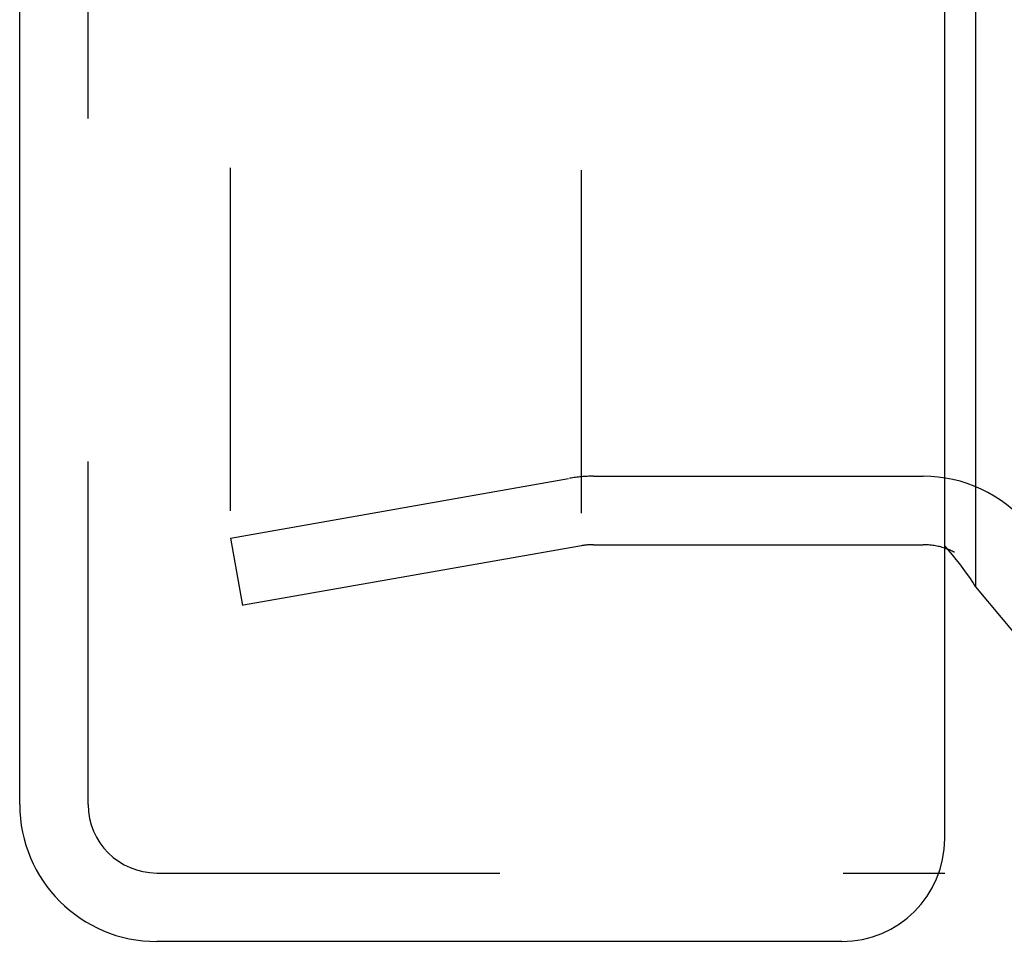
# Model space of a CAD drawing. Header units: inches. Extents: x 0 to 54.6, y 0 to 35.4.
# Tile 9 of 19: x 27 to 27.9, y 15 to 15.8. Entities that reach past the tile are written whole.
import ezdxf

# ---------------------------------------------------------------- set-up
doc = ezdxf.new("R2010")
doc.units = ezdxf.units.IN
doc.header["$LTSCALE"] = 3.005357
doc.header["$MEASUREMENT"] = 0
doc.linetypes.add('HIDDEN', pattern=[0.2, 0.1, -0.1])
doc.layers.get('0').update_dxf_attribs({"linetype": 'CONTINUOUS'})
doc.layers.add('DEFAULT_2', color=8, linetype='HIDDEN')
doc.layers.add('DOOR_ASSEMBLY', color=7, linetype='CONTINUOUS')

msp = doc.modelspace()

# ---------------------------------------------------------------- linework, layer by layer
at = {"color": 3, "linetype": 'Continuous'}
for p, q in [((27.86226, 23.56337), (27.86226, 15.34299)), ((27.86226, 15.34299), (28.1252, 15.02712))]:
    msp.add_line(p, q, dxfattribs=at)
msp.add_lwpolyline([(27.86226, 15.34299), (27.8598, 15.34699), (27.85718, 15.351), (27.8544, 15.35501), (27.85148, 15.35902), (27.84843, 15.36302), (27.84526, 15.36702), (27.84197, 15.37103), (27.83859, 15.37504), (27.83517, 15.379)], dxfattribs=at)
msp.add_arc((27.81629, 15.31988), 0.06, 68.89443, 71.6629, dxfattribs=at)
at = {"layer": 'DEFAULT_2', "color": 8, "linetype": 'HIDDEN'}
for p, q in [((27.20985, 15.40944), (27.20985, 23.64837)), ((27.5171, 15.40759), (27.5171, 23.55276)), ((27.20985, 15.38572), (27.50668, 15.43806)), ((27.52752, 15.43988), (27.81629, 15.43988)), ((27.20985, 15.38572), (27.22027, 15.32663)), ((27.5171, 15.37897), (27.22027, 15.32663)), ((27.52752, 15.37988), (27.81629, 15.37988))]:
    msp.add_line(p, q, dxfattribs=at)
for centre, radius, start, end in [((27.52752, 15.31988), 0.12, 90, 100), ((27.81629, 15.31988), 0.12, 40, 90), ((27.52752, 15.31988), 0.06, 90, 100), ((27.81629, 15.31988), 0.06, 71.6629, 90), ((27.81629, 15.31988), 0.06, 62.76686, 68.89443)]:
    msp.add_arc(centre, radius, start, end, dxfattribs=at)
at = {"layer": 'DOOR_ASSEMBLY', "color": 3, "linetype": 'Continuous'}
for p, q in [((27.83517, 15.12222), (27.83517, 23.88222)), ((27.02517, 15.15222), (27.02517, 23.85222)), ((27.74517, 15.03222), (27.14517, 15.03222))]:
    msp.add_line(p, q, dxfattribs=at)
at = {"layer": 'DOOR_ASSEMBLY', "color": 8, "linetype": 'HIDDEN'}
for p, q in [((27.08517, 15.15222), (27.08517, 23.85222)), ((27.14517, 15.09222), (27.83517, 15.09222))]:
    msp.add_line(p, q, dxfattribs=at)
at = {"layer": 'DOOR_ASSEMBLY', "color": 3, "linetype": 'Continuous'}
for centre, radius, start, end in [((27.14517, 15.15222), 0.12, 180, 270), ((27.74517, 15.12222), 0.09, 270, 360)]:
    msp.add_arc(centre, radius, start, end, dxfattribs=at)
at = {"layer": 'DOOR_ASSEMBLY', "color": 8, "linetype": 'HIDDEN'}
msp.add_arc((27.14517, 15.15222), 0.06, 180, 270, dxfattribs=at)

doc.saveas('drawing.dxf')
